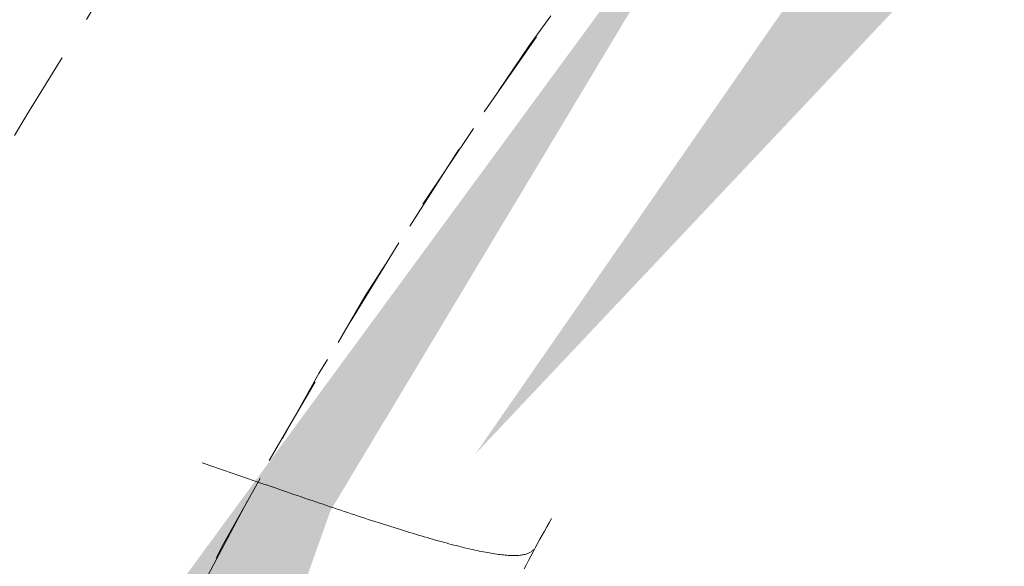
# Model space of a CAD drawing. Header units: millimetres. Extents: x 16156 to 91527, y 4646 to 113494.
# Tile 101 of 210: x 29839 to 29890, y 71769 to 71798. Entities that reach past the tile are written whole.
import ezdxf

# ---------------------------------------------------------------- set-up
doc = ezdxf.new("R2010")
doc.units = ezdxf.units.MM
doc.linetypes.add('ARC Demolished', pattern=[7.14375, 4.7625, -2.38125])
for name, color, linetype, lineweight in [('A--AR9__AlgVoorz', 1, 'Continuous', 9), ('A--L74__VasteSanitaireVoorz', 1, 'ARC Demolished', 9), ('A--L82__LosseGebruikersInvent', 1, 'ARC Demolished', 9)]:
    doc.layers.add(name, color=color, linetype=linetype, lineweight=lineweight)
pattern_1 = [(45, (0, 0), (-212.132, 212.132), [])]
pattern_2 = [(135, (71650.38, -30074.26), (-212.132, -212.132), [])]

# ---------------------------------------------------------------- blocks, each defined once
blk = doc.blocks.new('FP_194-AB-Begane grond - slooptekening')
at = {"layer": 'A--L74__VasteSanitaireVoorz', "color": 240, "linetype": 'Continuous'}
for p, q in [((-119.897, -208.679), (-119.87, -208.699)), ((-119.897, -208.679), (-119.87, -208.699)), ((-119.87, -208.699), (-119.843, -208.722)), ((-119.87, -208.699), (-119.843, -208.722)), ((-119.843, -208.722), (-119.818, -208.747)), ((-119.843, -208.722), (-119.818, -208.747)), ((-119.818, -208.747), (-119.794, -208.774)), ((-119.818, -208.747), (-119.794, -208.774)), ((-119.794, -208.774), (-119.771, -208.803)), ((-119.794, -208.774), (-119.771, -208.803)), ((-119.771, -208.803), (-119.749, -208.835)), ((-119.771, -208.803), (-119.749, -208.835)), ((-119.749, -208.835), (-119.729, -208.869)), ((-119.749, -208.835), (-119.729, -208.869)), ((-119.729, -208.869), (-119.71, -208.905)), ((-119.729, -208.869), (-119.71, -208.905)), ((-119.71, -208.905), (-119.692, -208.943)), ((-119.71, -208.905), (-119.692, -208.943)), ((-119.692, -208.943), (-119.676, -208.984)), ((-119.692, -208.943), (-119.676, -208.984)), ((-119.676, -208.984), (-119.661, -209.026)), ((-119.676, -208.984), (-119.661, -209.026)), ((-119.661, -209.026), (-119.647, -209.071)), ((-119.661, -209.026), (-119.647, -209.071)), ((-119.647, -209.071), (-119.634, -209.118)), ((-119.647, -209.071), (-119.634, -209.118)), ((-119.634, -209.118), (-119.623, -209.167)), ((-119.634, -209.118), (-119.623, -209.167)), ((-119.623, -209.167), (-119.612, -209.219)), ((-119.623, -209.167), (-119.612, -209.219)), ((-119.612, -209.219), (-119.603, -209.272)), ((-119.612, -209.219), (-119.603, -209.272)), ((-119.603, -209.272), (-119.596, -209.328)), ((-119.603, -209.272), (-119.596, -209.328)), ((-119.596, -209.328), (-119.589, -209.386)), ((-119.596, -209.328), (-119.589, -209.386)), ((-119.589, -209.386), (-119.584, -209.446)), ((-119.589, -209.386), (-119.584, -209.446)), ((-119.584, -209.446), (-119.58, -209.509)), ((-119.584, -209.446), (-119.58, -209.509)), ((-119.58, -209.509), (-119.577, -209.573)), ((-119.58, -209.509), (-119.577, -209.573)), ((-119.577, -209.573), (-119.575, -209.64)), ((-119.577, -209.573), (-119.575, -209.64)), ((-119.591, -210.085), (-119.597, -210.166)), ((-119.591, -210.085), (-119.597, -210.166)), ((-119.585, -210.005), (-119.591, -210.085)), ((-119.585, -210.005), (-119.591, -210.085)), ((-119.581, -209.928), (-119.585, -210.005)), ((-119.581, -209.928), (-119.585, -210.005)), ((-119.578, -209.853), (-119.581, -209.928)), ((-119.578, -209.853), (-119.581, -209.928)), ((-119.576, -209.78), (-119.578, -209.853)), ((-119.576, -209.78), (-119.578, -209.853)), ((-119.575, -209.709), (-119.576, -209.78)), ((-119.575, -209.709), (-119.576, -209.78)), ((-119.575, -209.64), (-119.575, -209.709)), ((-119.575, -209.64), (-119.575, -209.709)), ((-119.648, -210.605), (-119.662, -210.699)), ((-119.648, -210.605), (-119.662, -210.699)), ((-119.636, -210.513), (-119.648, -210.605)), ((-119.636, -210.513), (-119.648, -210.605)), ((-119.625, -210.424), (-119.636, -210.513)), ((-119.625, -210.424), (-119.636, -210.513)), ((-119.614, -210.336), (-119.625, -210.424)), ((-119.614, -210.336), (-119.625, -210.424)), ((-119.605, -210.25), (-119.614, -210.336)), ((-119.605, -210.25), (-119.614, -210.336)), ((-119.597, -210.166), (-119.605, -210.25)), ((-119.597, -210.166), (-119.605, -210.25)), ((-119.727, -211.095), (-119.747, -211.199)), ((-119.727, -211.095), (-119.747, -211.199)), ((-119.709, -210.993), (-119.727, -211.095)), ((-119.709, -210.993), (-119.727, -211.095)), ((-119.692, -210.893), (-119.709, -210.993)), ((-119.692, -210.893), (-119.709, -210.993)), ((-119.677, -210.795), (-119.692, -210.893)), ((-119.677, -210.795), (-119.692, -210.893)), ((-119.662, -210.699), (-119.677, -210.795)), ((-119.662, -210.699), (-119.677, -210.795)), ((-119.834, -211.635), (-119.858, -211.749)), ((-119.834, -211.635), (-119.858, -211.749)), ((-119.81, -211.523), (-119.834, -211.635)), ((-119.81, -211.523), (-119.834, -211.635)), ((-119.788, -211.413), (-119.81, -211.523)), ((-119.788, -211.413), (-119.81, -211.523)), ((-119.767, -211.305), (-119.788, -211.413)), ((-119.767, -211.305), (-119.788, -211.413)), ((-119.747, -211.199), (-119.767, -211.305)), ((-119.747, -211.199), (-119.767, -211.305)), ((-119.938, -212.101), (-119.967, -212.222)), ((-119.938, -212.101), (-119.967, -212.222)), ((-119.91, -211.982), (-119.938, -212.101)), ((-119.91, -211.982), (-119.938, -212.101)), ((-119.884, -211.864), (-119.91, -211.982)), ((-119.884, -211.864), (-119.91, -211.982)), ((-119.858, -211.749), (-119.884, -211.864)), ((-119.858, -211.749), (-119.884, -211.864)), ((-120.058, -212.597), (-120.091, -212.726)), ((-120.058, -212.597), (-120.091, -212.726)), ((-120.027, -212.47), (-120.058, -212.597)), ((-120.027, -212.47), (-120.058, -212.597)), ((-119.996, -212.346), (-120.027, -212.47)), ((-119.996, -212.346), (-120.027, -212.47)), ((-119.967, -212.222), (-119.996, -212.346)), ((-119.967, -212.222), (-119.996, -212.346)), ((-120.194, -213.122), (-120.231, -213.258)), ((-120.194, -213.122), (-120.231, -213.258)), ((-120.159, -212.988), (-120.194, -213.122)), ((-120.159, -212.988), (-120.194, -213.122)), ((-120.124, -212.856), (-120.159, -212.988)), ((-120.124, -212.856), (-120.159, -212.988)), ((-120.091, -212.726), (-120.124, -212.856)), ((-120.091, -212.726), (-120.124, -212.856)), ((-120.345, -213.675), (-120.385, -213.817)), ((-120.345, -213.675), (-120.385, -213.817)), ((-120.306, -213.534), (-120.345, -213.675)), ((-120.306, -213.534), (-120.345, -213.675)), ((-120.268, -213.395), (-120.306, -213.534)), ((-120.268, -213.395), (-120.306, -213.534)), ((-120.231, -213.258), (-120.268, -213.395)), ((-120.231, -213.258), (-120.268, -213.395)), ((-120.468, -214.107), (-120.51, -214.254)), ((-120.468, -214.107), (-120.51, -214.254)), ((-120.426, -213.961), (-120.468, -214.107)), ((-120.426, -213.961), (-120.468, -214.107)), ((-120.385, -213.817), (-120.426, -213.961)), ((-120.385, -213.817), (-120.426, -213.961)), ((-120.643, -214.705), (-120.689, -214.859)), ((-120.643, -214.705), (-120.689, -214.859)), ((-120.598, -214.553), (-120.643, -214.705)), ((-120.598, -214.553), (-120.643, -214.705)), ((-120.554, -214.403), (-120.598, -214.553)), ((-120.554, -214.403), (-120.598, -214.553)), ((-120.51, -214.254), (-120.554, -214.403)), ((-120.51, -214.254), (-120.554, -214.403)), ((-120.783, -215.17), (-120.831, -215.328)), ((-120.783, -215.17), (-120.831, -215.328)), ((-120.736, -215.014), (-120.783, -215.17)), ((-120.736, -215.014), (-120.783, -215.17)), ((-120.689, -214.859), (-120.736, -215.014)), ((-120.689, -214.859), (-120.736, -215.014)), ((-120.93, -215.649), (-120.981, -215.811)), ((-120.93, -215.649), (-120.981, -215.811)), ((-120.88, -215.488), (-120.93, -215.649)), ((-120.88, -215.488), (-120.93, -215.649)), ((-120.831, -215.328), (-120.88, -215.488)), ((-120.831, -215.328), (-120.88, -215.488)), ((-121.137, -216.306), (-121.19, -216.474)), ((-121.137, -216.306), (-121.19, -216.474)), ((-121.084, -216.14), (-121.137, -216.306)), ((-121.084, -216.14), (-121.137, -216.306)), ((-121.032, -215.975), (-121.084, -216.14)), ((-121.032, -215.975), (-121.084, -216.14)), ((-120.981, -215.811), (-121.032, -215.975)), ((-120.981, -215.811), (-121.032, -215.975)), ((-121.299, -216.813), (-121.354, -216.984)), ((-121.299, -216.813), (-121.354, -216.984)), ((-121.244, -216.643), (-121.299, -216.813)), ((-121.244, -216.643), (-121.299, -216.813)), ((-121.19, -216.474), (-121.244, -216.643)), ((-121.19, -216.474), (-121.244, -216.643)), ((-121.466, -217.331), (-121.523, -217.506)), ((-121.466, -217.331), (-121.523, -217.506)), ((-121.41, -217.157), (-121.466, -217.331)), ((-121.41, -217.157), (-121.466, -217.331)), ((-121.354, -216.984), (-121.41, -217.157)), ((-121.354, -216.984), (-121.41, -217.157)), ((-121.581, -217.683), (-121.64, -217.86)), ((-121.581, -217.683), (-121.64, -217.86)), ((-121.523, -217.506), (-121.581, -217.683)), ((-121.523, -217.506), (-121.581, -217.683)), ((-121.758, -218.219), (-121.818, -218.399)), ((-121.758, -218.219), (-121.818, -218.399)), ((-121.698, -218.039), (-121.758, -218.219)), ((-121.698, -218.039), (-121.758, -218.219)), ((-121.64, -217.86), (-121.698, -218.039)), ((-121.64, -217.86), (-121.698, -218.039)), ((-121.939, -218.764), (-122.001, -218.948)), ((-121.939, -218.764), (-122.001, -218.948)), ((-121.878, -218.581), (-121.939, -218.764)), ((-121.878, -218.581), (-121.939, -218.764)), ((-121.818, -218.399), (-121.878, -218.581)), ((-121.818, -218.399), (-121.878, -218.581)), ((-122.125, -219.318), (-122.188, -219.505)), ((-122.125, -219.318), (-122.188, -219.505)), ((-122.063, -219.133), (-122.125, -219.318)), ((-122.063, -219.133), (-122.125, -219.318)), ((-122.001, -218.948), (-122.063, -219.133)), ((-122.001, -218.948), (-122.063, -219.133)), ((-122.315, -219.881), (-122.38, -220.07)), ((-122.315, -219.881), (-122.38, -220.07)), ((-122.252, -219.693), (-122.315, -219.881)), ((-122.252, -219.693), (-122.315, -219.881)), ((-122.188, -219.505), (-122.252, -219.693)), ((-122.188, -219.505), (-122.252, -219.693)), ((-122.444, -220.261), (-122.509, -220.452)), ((-122.444, -220.261), (-122.509, -220.452)), ((-122.38, -220.07), (-122.444, -220.261)), ((-122.38, -220.07), (-122.444, -220.261)), ((-122.64, -220.836), (-122.706, -221.029)), ((-122.64, -220.836), (-122.706, -221.029)), ((-122.574, -220.643), (-122.64, -220.836)), ((-122.574, -220.643), (-122.64, -220.836)), ((-122.509, -220.452), (-122.574, -220.643)), ((-122.509, -220.452), (-122.574, -220.643)), ((-122.839, -221.417), (-122.906, -221.613)), ((-122.839, -221.417), (-122.906, -221.613)), ((-122.772, -221.223), (-122.839, -221.417)), ((-122.772, -221.223), (-122.839, -221.417)), ((-122.706, -221.029), (-122.772, -221.223)), ((-122.706, -221.029), (-122.772, -221.223)), ((-122.973, -221.808), (-123.041, -222.005)), ((-122.973, -221.808), (-123.041, -222.005)), ((-122.906, -221.613), (-122.973, -221.808)), ((-122.906, -221.613), (-122.973, -221.808)), ((-123.176, -222.399), (-123.244, -222.597)), ((-123.176, -222.399), (-123.244, -222.597)), ((-123.108, -222.202), (-123.176, -222.399)), ((-123.108, -222.202), (-123.176, -222.399)), ((-123.041, -222.005), (-123.108, -222.202)), ((-123.041, -222.005), (-123.108, -222.202)), ((-123.381, -222.995), (-123.45, -223.194)), ((-123.381, -222.995), (-123.45, -223.194)), ((-123.313, -222.796), (-123.381, -222.995)), ((-123.313, -222.796), (-123.381, -222.995)), ((-123.244, -222.597), (-123.313, -222.796)), ((-123.244, -222.597), (-123.313, -222.796)), ((-123.519, -223.394), (-123.588, -223.594)), ((-123.519, -223.394), (-123.588, -223.594)), ((-123.45, -223.194), (-123.519, -223.394)), ((-123.45, -223.194), (-123.519, -223.394)), ((-123.726, -223.996), (-123.796, -224.197)), ((-123.726, -223.996), (-123.796, -224.197)), ((-123.657, -223.795), (-123.726, -223.996)), ((-123.657, -223.795), (-123.726, -223.996)), ((-123.588, -223.594), (-123.657, -223.795)), ((-123.588, -223.594), (-123.657, -223.795)), ((-123.865, -224.398), (-123.935, -224.6)), ((-123.865, -224.398), (-123.935, -224.6)), ((-123.796, -224.197), (-123.865, -224.398)), ((-123.796, -224.197), (-123.865, -224.398)), ((-124.074, -225.004), (-124.143, -225.206)), ((-124.074, -225.004), (-124.143, -225.206)), ((-124.004, -224.802), (-124.074, -225.004)), ((-124.004, -224.802), (-124.074, -225.004)), ((-123.935, -224.6), (-124.004, -224.802)), ((-123.935, -224.6), (-124.004, -224.802)), ((-124.213, -225.408), (-124.282, -225.611)), ((-124.213, -225.408), (-124.282, -225.611)), ((-124.143, -225.206), (-124.213, -225.408)), ((-124.143, -225.206), (-124.213, -225.408)), ((-124.352, -225.813), (-124.422, -226.016)), ((-124.352, -225.813), (-124.422, -226.016)), ((-124.282, -225.611), (-124.352, -225.813)), ((-124.282, -225.611), (-124.352, -225.813))]:
    blk.add_line(p, q, dxfattribs=at)
at = {"layer": 'A--L74__VasteSanitaireVoorz', "flags": 128}
blk.add_lwpolyline([(234.866, -99.312), (230.712, -108.615), (226.184, -117.754), (221.294, -126.704), (216.05, -135.452), (210.461, -143.984), (204.534, -152.285), (198.281, -160.342), (191.71, -168.143), (184.833, -175.675), (177.66, -182.926), (170.203, -189.884), (162.474, -196.538), (154.484, -202.878), (146.248, -208.894), (137.777, -214.575), (129.086, -219.913), (120.189, -224.899), (111.099, -229.526), (101.832, -233.785), (92.401, -237.67), (82.823, -241.175), (73.112, -244.294), (63.285, -247.022), (53.356, -249.355), (43.342, -251.29), (33.258, -252.822), (23.121, -253.95), (12.947, -254.671), (2.753, -254.985), (-7.446, -254.891), (-17.633, -254.39), (-27.792, -253.481), (-37.906, -252.167), (-47.96, -250.449), (-57.937, -248.331), (-67.821, -245.816), (-77.597, -242.907), (-87.248, -239.61), (-96.76, -235.929), (-106.117, -231.871), (-115.305, -227.442), (-124.308, -222.649), (-133.112, -217.5), (-141.703, -212.003), (-150.068, -206.167), (-158.192, -200.001), (-166.064, -193.515), (-173.669, -186.719), (-180.997, -179.625), (-188.035, -172.243), (-194.773, -164.586), (-201.199, -156.665), (-207.303, -148.494), (-213.075, -140.086), (-218.507, -131.453), (-223.589, -122.61), (-228.313, -113.571), (-232.672, -104.35), (-236.659, -94.962), (-240.267, -85.422), (-243.49, -75.746), (-246.325, -65.948), (-248.765, -56.045), (-250.807, -46.052), (-252.448, -35.986), (-253.685, -25.862), (-254.516, -15.696), (-254.941, -5.506), (-255, 0)], dxfattribs=at)
blk = doc.blocks.new('FP_196-AB-Begane grond - slooptekening')
at = {"layer": 'A--L74__VasteSanitaireVoorz', "color": 240, "linetype": 'Continuous'}
for p, q in [((-121.505, -207.745), (-121.29, -207.869)), ((-121.505, -207.745), (-121.29, -207.869)), ((-121.29, -207.869), (-121.074, -207.992)), ((-121.29, -207.869), (-121.074, -207.992)), ((-121.074, -207.992), (-120.857, -208.114)), ((-121.074, -207.992), (-120.857, -208.114)), ((-120.857, -208.114), (-120.64, -208.236)), ((-120.857, -208.114), (-120.64, -208.236)), ((-120.64, -208.236), (-120.422, -208.356)), ((-120.64, -208.236), (-120.422, -208.356)), ((-120.422, -208.356), (-120.204, -208.475)), ((-120.422, -208.356), (-120.204, -208.475)), ((-120.204, -208.475), (-119.985, -208.593)), ((-120.204, -208.475), (-119.985, -208.593)), ((-119.985, -208.593), (-119.765, -208.71)), ((-119.985, -208.593), (-119.765, -208.71)), ((-119.765, -208.71), (-119.545, -208.826)), ((-119.765, -208.71), (-119.545, -208.826)), ((-119.545, -208.826), (-119.324, -208.941)), ((-119.545, -208.826), (-119.324, -208.941)), ((-119.324, -208.941), (-119.103, -209.054)), ((-119.324, -208.941), (-119.103, -209.054)), ((-119.103, -209.054), (-118.881, -209.167)), ((-119.103, -209.054), (-118.881, -209.167))]:
    blk.add_line(p, q, dxfattribs=at)
at = {"layer": 'A--L74__VasteSanitaireVoorz', "flags": 128}
blk.add_lwpolyline([(-255, 0), (-254.796, -10.197), (-254.184, -20.378), (-253.166, -30.527), (-251.743, -40.626), (-249.917, -50.661), (-247.691, -60.614), (-245.069, -70.471), (-242.055, -80.214), (-238.654, -89.83), (-234.871, -99.302), (-230.712, -108.615), (-226.184, -117.754), (-221.294, -126.704), (-216.05, -135.452), (-210.461, -143.984), (-204.534, -152.285), (-198.281, -160.342), (-191.71, -168.143), (-184.833, -175.675), (-177.66, -182.926), (-170.203, -189.884), (-162.474, -196.538), (-154.484, -202.878), (-146.248, -208.894), (-137.777, -214.575), (-129.086, -219.913), (-120.189, -224.899), (-111.099, -229.526), (-101.832, -233.785), (-92.401, -237.67), (-82.823, -241.175), (-73.112, -244.294), (-63.285, -247.022), (-53.356, -249.355), (-43.342, -251.29), (-33.258, -252.822), (-23.121, -253.95), (-12.947, -254.671), (-2.753, -254.985), (7.446, -254.891), (17.633, -254.39), (27.792, -253.481), (37.906, -252.167), (47.96, -250.449), (57.937, -248.331), (67.821, -245.816), (77.597, -242.907), (87.248, -239.61), (96.76, -235.929), (106.117, -231.871), (115.305, -227.442), (124.308, -222.649), (133.112, -217.5), (141.703, -212.003), (150.068, -206.167), (158.192, -200.001), (166.064, -193.515), (173.669, -186.719), (180.997, -179.625), (188.035, -172.243), (194.773, -164.586), (201.199, -156.665), (207.303, -148.494), (213.075, -140.086), (218.507, -131.453), (223.589, -122.61), (228.313, -113.571), (232.672, -104.35), (236.659, -94.962), (240.267, -85.422), (243.49, -75.746), (246.325, -65.948), (248.765, -56.045), (250.807, -46.052), (252.448, -35.986), (253.685, -25.862), (254.516, -15.696), (254.941, -5.506), (255, 0)], dxfattribs=at)
blk = doc.blocks.new('74_PF_Sink Kitchen Round - Sink Kitchen Round-V192-AB-Begane grond - slooptekening')
at = {"layer": 'A--L74__VasteSanitaireVoorz'}
h = blk.add_hatch(dxfattribs=at)
h.set_pattern_fill('FP_34', color=256, style=0, pattern_type=2)
h.set_pattern_definition(pattern_2)
h.paths.add_polyline_path([(275, 0), (258, 0), (242.828, -82.985), (222.48, -127.827), (183.73, -179.409), (145.113, -211.728), (95.933, -238.157), (79.726, -245.373), (26.968, -256.587), (-52.292, -251.204), (-104.318, -234.424), (-159.852, -201.019), (-189.268, -173.26), (-222.48, -127.827), (-247.551, -68.448), (-254.425, -34.01), (-258, 0), (-274.84, -1.52), (-267.714, -61.104), (-233.737, -142.143), (-202.59, -183.73), (-159.852, -221.917), (-129, -241.941), (-49.447, -269.093), (-26.968, -273.494), (28.745, -273.494), (84.98, -261.541), (146.52, -231.603), (195.386, -191.731), (234.866, -140.187), (253.472, -104.938), (269.716, -50.274)])
h = blk.add_hatch(dxfattribs=at)
h.set_pattern_fill('FP_34', color=256, style=0, pattern_type=2)
h.set_pattern_definition(pattern_2)
h.paths.add_polyline_path([(275, 0), (258, 0), (242.828, -82.985), (222.48, -127.827), (183.73, -179.409), (145.113, -211.728), (95.933, -238.157), (79.726, -245.373), (26.968, -256.587), (-52.292, -251.204), (-104.318, -234.424), (-159.852, -201.019), (-189.268, -173.26), (-222.48, -127.827), (-247.551, -68.448), (-254.425, -34.01), (-258, 0), (-274.84, -1.52), (-267.714, -61.104), (-233.737, -142.143), (-202.59, -183.73), (-159.852, -221.917), (-129, -241.941), (-49.447, -269.093), (-26.968, -273.494), (28.745, -273.494), (84.98, -261.541), (146.52, -231.603), (195.386, -191.731), (234.866, -140.187), (253.472, -104.938), (269.716, -50.274)])
h = blk.add_hatch(dxfattribs=at)
h.set_pattern_fill('FP_34', color=256, style=0, pattern_type=2)
h.set_pattern_definition(pattern_2)
h.paths.add_polyline_path([(235, 0), (-235, 0), (-220.199, -77.752), (-196.891, -125.575), (-159.852, -170.398), (-121.671, -199.344), (-68.506, -223.435), (-46.125, -229.803), (23.09, -232.398), (79.726, -219.508), (131.421, -193.218), (168.61, -161.641), (193.366, -131.185), (220.057, -78.16), (229.108, -52.292), (234.866, -1.19)])
h = blk.add_hatch(dxfattribs=at)
h.set_pattern_fill('FP_34', color=256, style=0, pattern_type=2)
h.set_pattern_definition(pattern_2)
h.paths.add_polyline_path([(235, 0), (-235, 0), (-220.199, -77.752), (-196.891, -125.575), (-159.852, -170.398), (-121.671, -199.344), (-68.506, -223.435), (-46.125, -229.803), (23.09, -232.398), (79.726, -219.508), (131.421, -193.218), (168.61, -161.641), (193.366, -131.185), (220.057, -78.16), (229.108, -52.292), (234.866, -1.19)])
blk.add_arc((0, 0), 275, 180, 360, dxfattribs=at)
for name in ['FP_194-AB-Begane grond - slooptekening', 'FP_196-AB-Begane grond - slooptekening']:
    blk.add_blockref(name, (0, 0), dxfattribs=at)

msp = doc.modelspace()

# ---------------------------------------------------------------- hatches: boundary and pattern name
at = {"layer": 'A--AR9__AlgVoorz'}
h = msp.add_hatch(color=7, dxfattribs=at)
h.paths.add_polyline_path([(24712.258, 67643.444), (24717.258, 67688.444), (24802.258, 67688.444), (24802.258, 67643.444), (24717.258, 67643.444)])
h.paths.add_polyline_path([(26468.258, 67643.444), (26473.258, 67688.444), (26558.258, 67688.444), (26558.258, 67643.444), (26473.258, 67643.444)])
h.paths.add_polyline_path([(28224.258, 67643.444), (28229.258, 67688.444), (28314.258, 67688.444), (28314.258, 67643.444), (28229.258, 67643.444)])
h.paths.add_polyline_path([(22452.258, 67638.444), (30294.258, 67638.444), (30294.258, 67723.444), (30374.258, 67723.444), (30374.258, 74188.444), (22352.258, 74188.444), (22352.258, 73814.444), (22382.258, 73814.444), (22382.258, 72598.454), (22352.258, 72598.454), (22352.258, 71818.444), (22382.258, 71818.444), (22382.258, 70602.454), (22352.258, 70602.454), (22352.258, 70321.444), (22452.258, 70321.444), (22452.258, 70221.444), (22352.258, 70221.444), (22352.258, 67638.444), (22366.971, 67638.444)])
h.paths.add_polyline_path([(30304.258, 67638.444), (30374.258, 67643.444), (30366.363, 67713.444), (30304.258, 67713.444), (30304.258, 67671.067)])
h.paths.add_polyline_path([(23912.258, 67643.444), (23822.258, 67643.444), (23822.258, 67688.444), (23912.258, 67688.444), (23912.258, 67650.444)])
h.paths.add_polyline_path([(27419.258, 67643.444), (27334.258, 67643.444), (27334.258, 67688.444), (27424.258, 67688.444), (27424.258, 67643.444)])
h.paths.add_polyline_path([(25648.258, 67643.444), (25578.258, 67643.444), (25578.258, 67688.444), (25668.258, 67688.444), (25663.258, 67643.444)])
h.paths.add_polyline_path([(28209.258, 67648.444), (27439.258, 67650.444), (27419.258, 67698.444), (27404.258, 67698.444), (27404.258, 67728.444), (28244.258, 67726.444), (28244.258, 67698.444), (28224.258, 67698.444), (28209.258, 67650.444)])
h.paths.add_polyline_path([(24096.035, 67648.444), (23927.258, 67650.444), (23907.258, 67698.444), (23892.258, 67698.444), (23892.258, 67728.444), (24732.258, 67726.444), (24732.258, 67698.444), (24712.258, 67698.444), (24697.258, 67648.444), (24147.508, 67648.444)])
h.paths.add_polyline_path([(25813.274, 67648.444), (25683.258, 67650.444), (25663.258, 67698.444), (25648.258, 67698.444), (25648.258, 67728.444), (26488.258, 67726.444), (26488.258, 67698.444), (26468.258, 67698.444), (26453.258, 67648.444), (25829.758, 67648.444)])
h.paths.add_polyline_path([(30098.091, 67942.772), (30122.49, 67946.485), (30105.119, 67942.797)])
h.paths.add_polyline_path([(30236.793, 67947.445), (30217.787, 68200.819), (30211.632, 68200.819), (30194.729, 68205.348), (30186.884, 68193.882), (30184.709, 68188.445), (30177.212, 68182.012), (30203.787, 68171.541), (30216.846, 68176.07), (30231.88, 68003.758)])
h.paths.add_polyline_path([(30274.258, 67946.445), (30010.827, 67954.368), (29963.289, 67965.903), (29930.231, 67987.225), (29915.446, 68018.295), (29905.574, 68098.689), (29909.273, 68322.332), (29921.051, 68374.979), (29946.804, 68403.647), (29977.533, 68416.543), (30068.305, 68427.045), (30165.613, 68429.444), (30274.258, 68430.444), (30274.258, 68003.758)])
h.paths.add_polyline_path([(30059.706, 67983.053), (30135.306, 67992.761), (30155.39, 68012.861), (30162.457, 68041.472), (30166.396, 68168.744), (30157.061, 68064.296), (30145.281, 68016.664), (30121.059, 67995.431), (30059.706, 67990.553), (29991.783, 67996.955), (29962.215, 68015.671), (29946.804, 68056.117), (29942.988, 68081.644), (29939.293, 68210.661), (29946.804, 68320.773), (29966.881, 68364.172), (30011.871, 68383.657), (30087.206, 68385.615), (30121.059, 68381.459), (30151.901, 68349.167), (30157.492, 68288.071), (30151.704, 68370.159), (30124.852, 68388.043), (30087.598, 68393.105), (30006.096, 68390.207), (29965.976, 68375.152), (29953.346, 68361.748), (29938.323, 68314.676), (29935.175, 68288.071), (29934.743, 68098.689), (29942.988, 68041.862), (29960.454, 68006.892), (29982.129, 67992.586), (30010.827, 67985.805), (30032.206, 67983.774)])
h.paths.add_polyline_path([(30074.258, 68165.445), (30080.211, 68173.195), (30077.101, 68174.527), (30080.211, 68203.78), (30080.211, 68210.661), (30062.758, 68208.363), (30052.042, 68194.397), (30054.339, 68176.945), (30068.305, 68166.228)])
h.paths.add_polyline_path([(28297.625, 68629.002), (28248.758, 68629.002), (28248.758, 68929.002), (28548.758, 68929.002), (28548.758, 68629.002), (28531.124, 68629.002)])
h.paths.add_polyline_path([(24147.508, 68629.002), (24111.486, 68629.002), (24111.486, 68929.002), (24411.486, 68929.002), (24411.486, 68629.002), (24328.151, 68629.002)])
h.paths.add_polyline_path([(22362.258, 70231.444), (22442.258, 70231.444), (22442.258, 70311.444), (22362.258, 70311.444)])
h.paths.add_polyline_path([(30074.258, 70981.134), (29749.258, 70981.134), (29749.258, 73081.134), (30349.258, 73081.134), (30343.974, 70981.134), (30165.613, 70981.134)])
h.paths.add_polyline_path([(29909.697, 71458.539), (29899.642, 71482.131), (29862.53, 71524.314), (29862.53, 71510.935), (29882.527, 71487.276), (29902.291, 71466.372)])
h.paths.add_polyline_path([(30029.301, 71397.108), (29968.507, 71421.922), (29909.697, 71458.539), (29919.01, 71444.897), (29954.051, 71423.504), (30004.037, 71403.408), (30021.966, 71397.879)])
h.paths.add_polyline_path([(30074.258, 71398.308), (30050.076, 71403.653), (30062.182, 71399.219)])
h.paths.add_polyline_path([(30074.258, 71401.241), (30066.358, 71403.653), (30067.183, 71402.389)])
h.paths.add_polyline_path([(30152.977, 71413.228), (30191.369, 71428.436), (30154.024, 71413.661)])
h.paths.add_polyline_path([(30074.258, 71409.133), (30136.016, 71415.834), (30100.817, 71412.051), (30077.317, 71409.469)])
h.paths.add_polyline_path([(30021.855, 71409.747), (30016.961, 71415.517), (29980.484, 71423.504), (29994.285, 71415.517), (30020.966, 71409.892)])
h.paths.add_polyline_path([(30293.234, 71776.31), (30227.04, 71858.089), (30196.641, 71876.006), (30154.207, 71891.297), (30213.173, 71860.727), (30252.006, 71831.259), (30272.425, 71808.416), (30287.113, 71787.883), (30291.609, 71779.383)])
h.paths.add_polyline_path([(30165.621, 71410.277), (30206.765, 71430.605), (30253.668, 71466.653), (30285.986, 71505.27), (30309.258, 71547.359), (30326.506, 71603.002), (30330.845, 71650.383), (30325.173, 71704.033), (30311.759, 71730.727), (30276.84, 71796.903), (30240.09, 71834.394), (30255.116, 71814.53), (30314.186, 71716.792), (30317.796, 71692.962), (30319.513, 71597.195), (30269.895, 71503.863), (30293.239, 71525.118), (30285.986, 71510.37), (30262.885, 71480.543), (30179.196, 71416.94), (30170.886, 71412.861)])
h.paths.add_polyline_path([(29941.49, 71450.106), (29908.877, 71477.747), (29940.82, 71450.634)])
h.paths.add_polyline_path([(29985.359, 71428.65), (29954.586, 71445.238), (29980.994, 71430.326)])
h.paths.add_polyline_path([(29899.059, 71483.523), (29881.04, 71513.452), (29893.286, 71491.63), (29898.22, 71484.7)])
h.paths.add_polyline_path([(29868.453, 71528.206), (29849.091, 71567.591), (29865.244, 71534.424)])
h.paths.add_polyline_path([(29845.381, 71576.249), (29839.258, 71615.612), (29845.15, 71577.479)])
h.paths.add_polyline_path([(29824.307, 71592.196), (29827.998, 71696.508), (29854.95, 71772.294), (29877.749, 71810.236), (29844.275, 71764.676), (29821.532, 71695.512), (29817.671, 71677.351), (29823.032, 71598.197)])
h.paths.add_polyline_path([(29827.265, 71678.709), (29833.524, 71696.508), (29827.282, 71679.128)])
h.paths.add_polyline_path([(29862.53, 71775.262), (29944.544, 71862.111), (29988.624, 71888.581), (29913.832, 71844.714), (29886.131, 71809.261), (29862.659, 71775.448)])
h.paths.add_polyline_path([(29899.581, 71817.217), (29921.434, 71830.334), (29899.559, 71817.219)])
h.paths.add_polyline_path([(29986.324, 71875.334), (30001.676, 71879.491), (29986.24, 71875.362)])
h.paths.add_polyline_path([(30163.307, 71875.672), (30112.614, 71891.355), (30120.695, 71885.045), (30136.016, 71878.508), (30162.146, 71875.792)])
h.paths.add_polyline_path([(29967.496, 71877.051), (29988.624, 71880.331), (29968.057, 71877.262)])
h.paths.add_polyline_path([(30129.698, 71919.556), (30127.908, 71920.099), (30128.315, 71919.701)])
h.paths.add_polyline_path([(29909.697, 72041.718), (29899.642, 72065.31), (29862.53, 72107.492), (29862.53, 72094.114), (29882.527, 72070.455), (29902.291, 72049.551)])
h.paths.add_polyline_path([(30029.301, 71980.287), (29968.507, 72005.101), (29909.697, 72041.718), (29919.01, 72028.076), (29954.051, 72006.683), (30004.037, 71986.587), (30020.617, 71981.2)])
h.paths.add_polyline_path([(30074.258, 71984.42), (30066.358, 71986.832), (30067.183, 71985.568)])
h.paths.add_polyline_path([(30074.258, 71981.487), (30050.076, 71986.832), (30062.985, 71982.337)])
h.paths.add_polyline_path([(30152.977, 71996.407), (30191.369, 72011.615), (30154.024, 71996.84)])
h.paths.add_polyline_path([(30074.258, 71992.312), (30136.016, 71999.013), (30100.817, 71995.23), (30077.317, 71992.648)])
h.paths.add_polyline_path([(30021.855, 71992.926), (30017.317, 71998.562), (29980.484, 72006.683), (29988.624, 72000.287), (30020.966, 71993.071)])
h.paths.add_polyline_path([(30293.234, 72359.489), (30227.04, 72441.268), (30196.641, 72459.185), (30154.207, 72474.476), (30213.173, 72443.906), (30250.418, 72417.292), (30268.712, 72394.738), (30287.113, 72371.062), (30292.637, 72360.619)])
h.paths.add_polyline_path([(30165.621, 71993.456), (30206.765, 72013.784), (30253.668, 72049.832), (30285.986, 72088.449), (30309.73, 72131.599), (30326.506, 72186.181), (30330.845, 72233.562), (30323.341, 72295.833), (30311.759, 72313.906), (30276.84, 72380.082), (30240.09, 72417.573), (30255.116, 72397.709), (30314.186, 72299.971), (30318.557, 72268.457), (30319.513, 72180.374), (30269.895, 72087.042), (30293.239, 72108.297), (30285.986, 72093.549), (30264.119, 72064.816), (30179.196, 72000.119), (30170.886, 71996.04)])
h.paths.add_polyline_path([(29941.49, 72033.285), (29908.877, 72060.926), (29940.82, 72033.813)])
h.paths.add_polyline_path([(29985.359, 72011.828), (29954.586, 72028.417), (29980.994, 72013.505)])
h.paths.add_polyline_path([(29899.059, 72066.701), (29881.04, 72096.631), (29893.286, 72074.809), (29898.22, 72067.879)])
h.paths.add_polyline_path([(29868.453, 72111.385), (29849.091, 72150.77), (29865.244, 72117.603)])
h.paths.add_polyline_path([(29845.381, 72159.428), (29837.232, 72204.817), (29845.15, 72160.658)])
h.paths.add_polyline_path([(29824.307, 72175.375), (29827.998, 72279.687), (29854.95, 72355.473), (29877.749, 72393.414), (29844.275, 72347.855), (29821.532, 72278.691), (29817.671, 72233.562), (29824.077, 72176.46)])
h.paths.add_polyline_path([(29827.265, 72261.888), (29833.524, 72279.687), (29827.282, 72262.307)])
h.paths.add_polyline_path([(29862.53, 72358.43), (29933.246, 72436.387), (29988.624, 72471.76), (29913.832, 72427.893), (29886.131, 72392.44), (29862.659, 72358.627)])
h.paths.add_polyline_path([(29899.581, 72400.396), (29921.434, 72413.513), (29899.559, 72400.398)])
h.paths.add_polyline_path([(29986.324, 72458.513), (30001.676, 72462.67), (29986.24, 72458.541)])
h.paths.add_polyline_path([(30163.307, 72458.851), (30112.614, 72474.534), (30120.695, 72468.223), (30136.016, 72461.687), (30162.146, 72458.971)])
h.paths.add_polyline_path([(29967.496, 72460.23), (29988.624, 72463.509), (29968.057, 72460.441)])
h.paths.add_polyline_path([(30129.698, 72502.735), (30127.908, 72503.278), (30128.315, 72502.88)])
at = {"layer": 'A--L82__LosseGebruikersInvent'}
h = msp.add_hatch(dxfattribs=at)
h.set_pattern_fill('FP_2', color=256, style=0, pattern_type=2)
h.set_pattern_definition(pattern_1)
h.paths.add_polyline_path([(30349.258, 71650.383), (30343.974, 71596.733), (30328.325, 71545.145), (30302.912, 71497.601), (30268.712, 71455.929), (30215.419, 71415.517), (30165.613, 71392.105), (30127.908, 71380.667), (30074.258, 71375.383), (30017.082, 71381.392), (29932.115, 71416.646), (29912.617, 71427.903), (29869.893, 71466.372), (29836.101, 71512.883), (29812.718, 71565.403), (29800.765, 71621.638), (29808.326, 71714.701), (29820.279, 71752.346), (29842.655, 71796.903), (29890.528, 71852.973), (29932.115, 71884.12), (29972.295, 71904.821), (30017.082, 71919.374), (30074.258, 71925.383), (30165.613, 71908.661), (30193.107, 71897.175), (30257.988, 71853.638), (30288.247, 71821.034), (30309.258, 71791.293), (30328.325, 71755.621), (30344.388, 71699.83)])
h.paths.add_polyline_path([(30349.258, 72233.562), (30341.73, 72172.513), (30328.325, 72128.324), (30285.986, 72060.155), (30247.665, 72021.834), (30193.107, 71986.77), (30165.613, 71975.284), (30127.908, 71963.846), (30074.258, 71958.562), (30001.382, 71969.673), (29932.115, 71999.825), (29890.528, 72030.972), (29860.217, 72062.87), (29836.101, 72096.062), (29807.592, 72172.697), (29800.765, 72204.817), (29802.072, 72268.457), (29812.718, 72318.542), (29836.101, 72371.062), (29869.893, 72417.573), (29932.115, 72467.299), (29962.405, 72484.787), (30017.082, 72502.553), (30074.258, 72508.562), (30165.613, 72491.84), (30179.496, 72487.629), (30227.04, 72462.216), (30282.11, 72411.692), (30302.912, 72386.344), (30328.325, 72338.8), (30345.821, 72268.457)])
h.paths.add_polyline_path([(29749.258, 70981.134), (30349.258, 70981.134), (30349.258, 73081.134), (29749.258, 73081.134), (29749.258, 71131.204)])
h = msp.add_hatch(dxfattribs=at)
h.set_pattern_fill('FP_2', color=256, style=0, pattern_type=2)
h.set_pattern_definition(pattern_1)
h.paths.add_polyline_path([(30349.258, 71650.383), (30343.974, 71596.733), (30328.325, 71545.145), (30302.912, 71497.601), (30268.712, 71455.929), (30215.419, 71415.517), (30165.613, 71392.105), (30127.908, 71380.667), (30074.258, 71375.383), (30017.082, 71381.392), (29932.115, 71416.646), (29912.617, 71427.903), (29869.893, 71466.372), (29836.101, 71512.883), (29812.718, 71565.403), (29800.765, 71621.638), (29808.326, 71714.701), (29820.279, 71752.346), (29842.655, 71796.903), (29890.528, 71852.973), (29932.115, 71884.12), (29972.295, 71904.821), (30017.082, 71919.374), (30074.258, 71925.383), (30165.613, 71908.661), (30193.107, 71897.175), (30257.988, 71853.638), (30288.247, 71821.034), (30309.258, 71791.293), (30328.325, 71755.621), (30344.388, 71699.83)])
h.paths.add_polyline_path([(30349.258, 72233.562), (30341.73, 72172.513), (30328.325, 72128.324), (30285.986, 72060.155), (30247.665, 72021.834), (30193.107, 71986.77), (30165.613, 71975.284), (30127.908, 71963.846), (30074.258, 71958.562), (30001.382, 71969.673), (29932.115, 71999.825), (29890.528, 72030.972), (29860.217, 72062.87), (29836.101, 72096.062), (29807.592, 72172.697), (29800.765, 72204.817), (29802.072, 72268.457), (29812.718, 72318.542), (29836.101, 72371.062), (29869.893, 72417.573), (29932.115, 72467.299), (29962.405, 72484.787), (30017.082, 72502.553), (30074.258, 72508.562), (30165.613, 72491.84), (30179.496, 72487.629), (30227.04, 72462.216), (30282.11, 72411.692), (30302.912, 72386.344), (30328.325, 72338.8), (30345.821, 72268.457)])
h.paths.add_polyline_path([(29749.258, 70981.134), (30349.258, 70981.134), (30349.258, 73081.134), (29749.258, 73081.134), (29749.258, 71131.204)])

# ---------------------------------------------------------------- linework, layer by layer
msp.add_arc((30074.258, 71650.383), 275, 90, 270, dxfattribs=at)

# ---------------------------------------------------------------- block references
at = {"layer": 'A--L74__VasteSanitaireVoorz', "rotation": 269.9999999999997}
msp.add_blockref('74_PF_Sink Kitchen Round - Sink Kitchen Round-V192-AB-Begane grond - slooptekening', (30074.258, 71650.383), dxfattribs=at)

doc.saveas('drawing.dxf')
